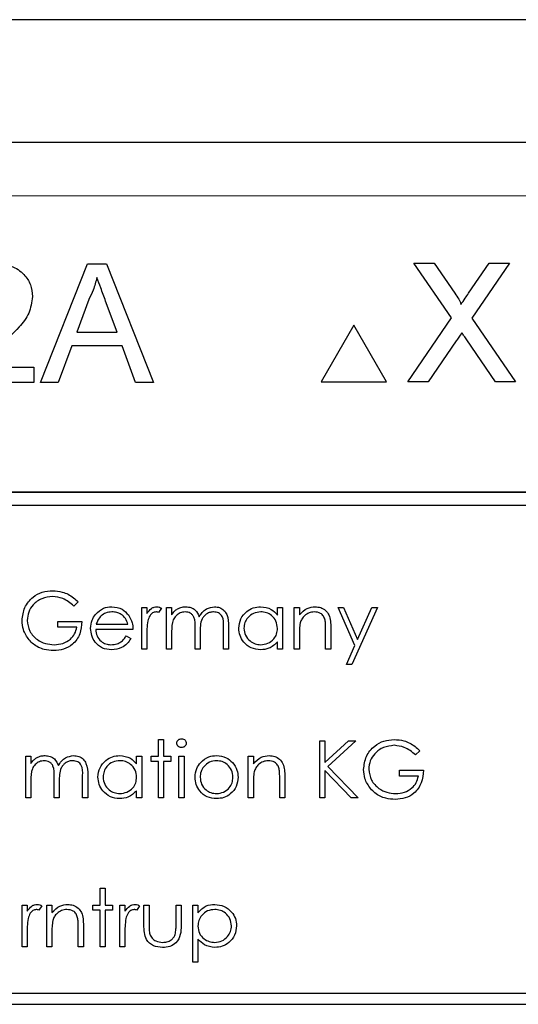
# Model space of a CAD drawing. Header units: millimetres. Extents: x 5 to 418, y 2 to 292.
# Tile 41 of 87: x 108.24 to 109.79, y 198.8 to 201.85. Entities that reach past the tile are written whole.
import ezdxf

# ---------------------------------------------------------------- set-up
doc = ezdxf.new("R2010")
doc.units = ezdxf.units.MM

msp = doc.modelspace()

# ---------------------------------------------------------------- linework, layer by layer
at = {"color": 7, "linetype": 'Continuous', "lineweight": 25}
for p, q in [((119.1328, 201.8508), (103.2306, 201.8508)), ((105.9288, 201.4721), (116.4346, 201.4721)), ((108.309, 200.7283), (108.4546, 201.095)), ((108.4546, 201.095), (108.5129, 201.095)), ((108.5129, 201.095), (108.6585, 200.7283)), ((109.5828, 200.9277), (109.4661, 201.0971)), ((109.4661, 201.0971), (109.5284, 201.0971)), ((109.5284, 201.0971), (109.5924, 201.0042)), ((109.6353, 201.0042), (109.6991, 201.0971)), ((109.7623, 201.0971), (109.6456, 200.9271)), ((109.6991, 201.0971), (109.7623, 201.0971)), ((108.4587, 200.9849), (108.4211, 200.8834)), ((108.5463, 200.8834), (108.5107, 200.9798)), ((109.2795, 200.9054), (109.1784, 200.7304)), ((109.3805, 200.7304), (109.2795, 200.9054)), ((109.4473, 200.7304), (109.5828, 200.9277)), ((109.6456, 200.9271), (109.7811, 200.7304)), ((108.4211, 200.8834), (108.5463, 200.8834)), ((108.4056, 200.8411), (108.3638, 200.7283)), ((108.5619, 200.8411), (108.4056, 200.8411)), ((108.6036, 200.7283), (108.5619, 200.8411)), ((109.5971, 200.8566), (109.5104, 200.7304)), ((109.7187, 200.7304), (109.6295, 200.86)), ((108.1093, 200.7753), (108.2886, 200.7753)), ((108.2886, 200.7753), (108.2886, 200.7283)), ((108.2886, 200.7283), (108.0489, 200.7283)), ((108.3638, 200.7283), (108.309, 200.7283)), ((108.6585, 200.7283), (108.6036, 200.7283)), ((109.1784, 200.7304), (109.3805, 200.7304)), ((109.5104, 200.7304), (109.4473, 200.7304)), ((109.7811, 200.7304), (109.7187, 200.7304)), ((115.3901, 200.3887), (106.9734, 200.3887)), ((115.3901, 200.3876), (106.9734, 200.3876)), ((115.3484, 200.3471), (107.0151, 200.3471)), ((108.4258, 200.0489), (108.4122, 200.036)), ((108.6225, 199.9026), (108.6225, 200.0315)), ((108.6225, 200.0315), (108.6383, 200.0315)), ((108.6383, 200.0315), (108.6383, 200.0125)), ((108.6836, 200.0293), (108.6749, 200.0156)), ((108.6994, 199.9026), (108.6994, 200.0315)), ((108.6994, 200.0315), (108.7152, 200.0315)), ((108.7152, 200.0315), (108.7152, 200.0091)), ((109.0431, 200.0076), (109.0431, 200.0315)), ((109.0431, 200.0315), (109.0589, 200.0315)), ((109.0589, 200.0315), (109.0589, 199.9026)), ((109.0951, 200.0315), (109.111, 200.0315)), ((109.0951, 199.9026), (109.0951, 200.0315)), ((109.111, 200.0315), (109.111, 200.0082)), ((109.2308, 200.0315), (109.2479, 200.0315)), ((109.2829, 199.9136), (109.2308, 200.0315)), ((109.2479, 200.0315), (109.2915, 199.9328)), ((109.3529, 200.0315), (109.2738, 199.8551)), ((109.2915, 199.9328), (109.3358, 200.0315)), ((109.3358, 200.0315), (109.3529, 200.0315)), ((108.3624, 199.9885), (108.4371, 199.9885)), ((108.3624, 199.9704), (108.3624, 199.9885)), ((108.4212, 199.9704), (108.3624, 199.9704)), ((108.5954, 199.9636), (108.48, 199.9636)), ((108.4817, 199.9795), (108.5795, 199.9795)), ((108.7152, 199.9568), (108.7152, 199.9026)), ((108.7876, 199.9026), (108.7876, 199.9681)), ((108.8758, 199.9026), (108.8758, 199.9725)), ((108.8916, 199.9724), (108.8916, 199.9026)), ((109.1924, 199.9026), (109.1924, 199.9632)), ((109.2082, 199.9684), (109.2082, 199.9026)), ((108.5745, 199.9433), (108.5886, 199.9359)), ((108.6383, 199.9459), (108.6383, 199.9026)), ((108.8034, 199.9527), (108.8034, 199.9026)), ((109.0431, 199.9026), (109.0431, 199.9249)), ((109.111, 199.9492), (109.111, 199.9026)), ((108.6383, 199.9026), (108.6225, 199.9026)), ((108.7152, 199.9026), (108.6994, 199.9026)), ((108.8034, 199.9026), (108.7876, 199.9026)), ((108.8916, 199.9026), (108.8758, 199.9026)), ((109.0589, 199.9026), (109.0431, 199.9026)), ((109.111, 199.9026), (109.0951, 199.9026)), ((109.2082, 199.9026), (109.1924, 199.9026)), ((109.2567, 199.8551), (109.2829, 199.9136)), ((109.2738, 199.8551), (109.2567, 199.8551)), ((108.6745, 199.6229), (108.6903, 199.6229)), ((108.6745, 199.5708), (108.6745, 199.6229)), ((108.6903, 199.6229), (108.6903, 199.5708)), ((109.1743, 199.6183), (109.1901, 199.6183)), ((109.1743, 199.4419), (109.1743, 199.6183)), ((109.1901, 199.5512), (109.2636, 199.6183)), ((109.1901, 199.6183), (109.1901, 199.5512)), ((109.2862, 199.6183), (109.1995, 199.5392)), ((109.2636, 199.6183), (109.2862, 199.6183)), ((109.4841, 199.5882), (109.4705, 199.5754)), ((108.2629, 199.5708), (108.2788, 199.5708)), ((108.2629, 199.4419), (108.2629, 199.5708)), ((108.2788, 199.5708), (108.2788, 199.5484)), ((108.6067, 199.547), (108.6067, 199.5708)), ((108.6067, 199.5708), (108.6225, 199.5708)), ((108.6225, 199.5708), (108.6225, 199.4419)), ((108.6519, 199.5708), (108.6745, 199.5708)), ((108.6519, 199.555), (108.6519, 199.5708)), ((108.6903, 199.5708), (108.713, 199.5708)), ((108.713, 199.5708), (108.713, 199.555)), ((108.7378, 199.5708), (108.7537, 199.5708)), ((108.7378, 199.4419), (108.7378, 199.5708)), ((108.7537, 199.5708), (108.7537, 199.4419)), ((108.9527, 199.5708), (108.9685, 199.5708)), ((108.9527, 199.4419), (108.9527, 199.5708)), ((108.9685, 199.5708), (108.9685, 199.5476)), ((108.6745, 199.555), (108.6519, 199.555)), ((108.6745, 199.4419), (108.6745, 199.555)), ((108.6903, 199.555), (108.6903, 199.4419)), ((108.713, 199.555), (108.6903, 199.555)), ((109.1901, 199.5271), (109.1901, 199.4419)), ((109.2719, 199.4419), (109.1901, 199.5271)), ((109.1995, 199.5392), (109.293, 199.4419)), ((109.4208, 199.5279), (109.4954, 199.5279)), ((109.4208, 199.5098), (109.4208, 199.5279)), ((108.3511, 199.4419), (108.3511, 199.5075)), ((108.4393, 199.4419), (108.4393, 199.5118)), ((108.4552, 199.5118), (108.4552, 199.4419)), ((109.0499, 199.4419), (109.0499, 199.5026)), ((109.0657, 199.5078), (109.0657, 199.4419)), ((109.4796, 199.5098), (109.4208, 199.5098)), ((108.2788, 199.4962), (108.2788, 199.4419)), ((108.367, 199.4921), (108.367, 199.4419)), ((108.9685, 199.4885), (108.9685, 199.4419)), ((108.2788, 199.4419), (108.2629, 199.4419)), ((108.367, 199.4419), (108.3511, 199.4419)), ((108.4552, 199.4419), (108.4393, 199.4419)), ((108.6067, 199.4419), (108.6067, 199.4642)), ((108.6225, 199.4419), (108.6067, 199.4419)), ((108.6903, 199.4419), (108.6745, 199.4419)), ((108.7537, 199.4419), (108.7378, 199.4419)), ((108.9685, 199.4419), (108.9527, 199.4419)), ((109.0657, 199.4419), (109.0499, 199.4419)), ((109.1901, 199.4419), (109.1743, 199.4419)), ((109.293, 199.4419), (109.2719, 199.4419)), ((108.4936, 199.1622), (108.5094, 199.1622)), ((108.4936, 199.1102), (108.4936, 199.1622)), ((108.5094, 199.1622), (108.5094, 199.1102)), ((108.2516, 199.1102), (108.2675, 199.1102)), ((108.2516, 198.9813), (108.2516, 199.1102)), ((108.2675, 199.1102), (108.2675, 199.0912)), ((108.3127, 199.108), (108.304, 199.0943)), ((108.3285, 199.1102), (108.3443, 199.1102)), ((108.3285, 198.9813), (108.3285, 199.1102)), ((108.3443, 199.1102), (108.3443, 199.0869)), ((108.471, 199.1102), (108.4936, 199.1102)), ((108.471, 199.0944), (108.471, 199.1102)), ((108.5094, 199.1102), (108.532, 199.1102)), ((108.532, 199.1102), (108.532, 199.0944)), ((108.5547, 199.1102), (108.5705, 199.1102)), ((108.5547, 198.9813), (108.5547, 199.1102)), ((108.5705, 199.1102), (108.5705, 199.0912)), ((108.6157, 199.108), (108.607, 199.0943)), ((108.6293, 199.1102), (108.6451, 199.1102)), ((108.6293, 199.0486), (108.6293, 199.1102)), ((108.6451, 199.1102), (108.6451, 199.0504)), ((108.7288, 199.1102), (108.7446, 199.1102)), ((108.7288, 199.0504), (108.7288, 199.1102)), ((108.7446, 199.1102), (108.7446, 199.0474)), ((108.7808, 199.1102), (108.7966, 199.1102)), ((108.7808, 198.9338), (108.7808, 199.1102)), ((108.7966, 199.1102), (108.7966, 199.0863)), ((108.4936, 199.0944), (108.471, 199.0944)), ((108.4936, 198.9813), (108.4936, 199.0944)), ((108.5094, 199.0944), (108.5094, 198.9813)), ((108.532, 199.0944), (108.5094, 199.0944)), ((108.4258, 198.9813), (108.4258, 199.0419)), ((108.4416, 199.0471), (108.4416, 198.9813)), ((108.2675, 199.0246), (108.2675, 198.9813)), ((108.3443, 199.0279), (108.3443, 198.9813)), ((108.5705, 199.0246), (108.5705, 198.9813)), ((108.2675, 198.9813), (108.2516, 198.9813)), ((108.3443, 198.9813), (108.3285, 198.9813)), ((108.4416, 198.9813), (108.4258, 198.9813)), ((108.5094, 198.9813), (108.4936, 198.9813)), ((108.5705, 198.9813), (108.5547, 198.9813)), ((108.7966, 199.0046), (108.7966, 198.9338)), ((108.7966, 198.9338), (108.7808, 198.9338)), ((110.864, 198.8365), (107.1973, 198.8365)), ((107.1973, 198.8032), (110.864, 198.8032))]:
    msp.add_line(p, q, dxfattribs=at)
at = {"color": 7, "linetype": 'Continuous', "lineweight": 18}
msp.add_line((116.4346, 201.3054), (105.9288, 201.3054), dxfattribs=at)
at = {"color": 7, "linetype": 'Continuous', "lineweight": 25}
for points, knots in [([(108.1711, 201.095), (108.1871, 201.0939), (108.219, 201.0916), (108.2572, 201.0662), (108.2805, 201.0314), (108.2828, 201.0063), (108.2839, 200.9938)], [0, 0, 0, 0, 0.280482, 0.559644, 0.779749, 1, 1, 1, 1]), ([(108.4837, 201.0527), (108.4802, 201.0396), (108.474, 201.0162), (108.4633, 200.9945), (108.4587, 200.9849)], [0, 0, 0, 0, 0.559915, 1, 1, 1, 1]), ([(108.5107, 200.9798), (108.5056, 200.9934), (108.4966, 201.0177), (108.4877, 201.042), (108.4837, 201.0527)], [0, 0, 0, 0, 0.560002, 1, 1, 1, 1]), ([(108.2839, 200.9938), (108.2815, 200.9762), (108.2765, 200.9411), (108.2371, 200.8904), (108.203, 200.8612), (108.1822, 200.8433)], [0, 0, 0, 0, 0.278741, 0.558834, 1, 1, 1, 1]), ([(109.5924, 201.0042), (109.5965, 200.998), (109.6022, 200.9893), (109.6093, 200.9779), (109.6107, 200.9721), (109.6114, 200.9693)], [0, 0, 0, 0, 0.561277, 0.781763, 1, 1, 1, 1]), ([(109.6114, 200.9693), (109.6159, 200.9758), (109.6238, 200.9874), (109.6318, 200.9991), (109.6353, 201.0042)], [0, 0, 0, 0, 0.56, 1, 1, 1, 1]), ([(109.6144, 200.8818), (109.6112, 200.8771), (109.6054, 200.8687), (109.5997, 200.8603), (109.5971, 200.8566)], [0, 0, 0, 0, 0.5600016, 1, 1, 1, 1]), ([(109.6295, 200.86), (109.6266, 200.8641), (109.6216, 200.8713), (109.6166, 200.8786), (109.6144, 200.8818)], [0, 0, 0, 0, 0.56, 1, 1, 1, 1]), ([(108.2516, 199.9909), (108.2534, 200.0047), (108.2568, 200.0323), (108.2822, 200.0633), (108.3139, 200.0809), (108.3356, 200.0826), (108.3465, 200.0835)], [0, 0, 0, 0, 0.27959, 0.559072, 0.779411, 1, 1, 1, 1]), ([(108.3465, 200.0835), (108.3566, 200.0828), (108.3732, 200.0815), (108.3948, 200.0727), (108.4114, 200.0622), (108.421, 200.0533), (108.4258, 200.0489)], [0, 0, 0, 0, 0.339527, 0.559586, 0.779731, 1, 1, 1, 1]), ([(108.346, 200.0654), (108.3348, 200.064), (108.3125, 200.0613), (108.2864, 200.0425), (108.2704, 200.0179), (108.2684, 200.0003), (108.2675, 199.9916)], [0, 0, 0, 0, 0.279847, 0.559555, 0.779847, 1, 1, 1, 1]), ([(108.4122, 200.036), (108.4013, 200.045), (108.3818, 200.061), (108.3569, 200.0641), (108.346, 200.0654)], [0, 0, 0, 0, 0.55984, 1, 1, 1, 1]), ([(108.479, 200.0097), (108.487, 200.0175), (108.5011, 200.0315), (108.5208, 200.033), (108.5294, 200.0337)], [0, 0, 0, 0, 0.558577, 1, 1, 1, 1]), ([(108.5302, 200.0179), (108.5234, 200.0173), (108.5112, 200.0163), (108.5014, 200.009), (108.497, 200.0058)], [0, 0, 0, 0, 0.559458, 1, 1, 1, 1]), ([(108.5294, 200.0337), (108.5409, 200.0324), (108.5614, 200.03), (108.5752, 200.015), (108.5813, 200.0084)], [0, 0, 0, 0, 0.5589188, 1, 1, 1, 1]), ([(108.5795, 199.9795), (108.5776, 199.9856), (108.5737, 199.9978), (108.5602, 200.01), (108.5452, 200.0167), (108.5352, 200.0175), (108.5302, 200.0179)], [0, 0, 0, 0, 0.280138, 0.559194, 0.779598, 1, 1, 1, 1]), ([(108.6383, 200.0125), (108.6428, 200.0186), (108.6489, 200.027), (108.661, 200.033), (108.6669, 200.0335), (108.6698, 200.0337)], [0, 0, 0, 0, 0.5587877, 0.7794811, 1, 1, 1, 1]), ([(108.6668, 200.0179), (108.663, 200.0171), (108.6556, 200.0155), (108.646, 200.0051), (108.643, 199.9958), (108.6412, 199.9901)], [0, 0, 0, 0, 0.278336, 0.558768, 1, 1, 1, 1]), ([(108.6749, 200.0156), (108.6734, 200.0163), (108.6708, 200.0175), (108.668, 200.0178), (108.6668, 200.0179)], [0, 0, 0, 0, 0.5603957, 1, 1, 1, 1]), ([(108.6698, 200.0337), (108.6725, 200.0334), (108.6774, 200.0328), (108.6817, 200.0304), (108.6836, 200.0293)], [0, 0, 0, 0, 0.559243, 1, 1, 1, 1]), ([(108.7152, 200.0091), (108.7181, 200.013), (108.7232, 200.0199), (108.7301, 200.025), (108.7331, 200.0272)], [0, 0, 0, 0, 0.560148, 1, 1, 1, 1]), ([(108.7569, 200.0179), (108.7517, 200.0173), (108.7413, 200.0159), (108.7282, 200.0066), (108.7155, 199.9873), (108.7153, 199.9694), (108.7152, 199.9568)], [0, 0, 0, 0, 0.186544, 0.37335, 0.56013, 1, 1, 1, 1]), ([(108.7331, 200.0272), (108.7378, 200.0293), (108.7463, 200.033), (108.7556, 200.0335), (108.7597, 200.0337)], [0, 0, 0, 0, 0.559743, 1, 1, 1, 1]), ([(108.7876, 199.9681), (108.7881, 199.9797), (108.7887, 199.9942), (108.7798, 200.0087), (108.771, 200.0161), (108.7625, 200.0172), (108.7569, 200.0179)], [0, 0, 0, 0, 0.500537, 0.625897, 0.751368, 1, 1, 1, 1]), ([(108.7597, 200.0337), (108.7648, 200.0332), (108.7751, 200.0322), (108.792, 200.0227), (108.7974, 200.0102), (108.8007, 200.0026)], [0, 0, 0, 0, 0.280809, 0.561507, 1, 1, 1, 1]), ([(108.8007, 200.0026), (108.8036, 200.0073), (108.8095, 200.0168), (108.825, 200.03), (108.8393, 200.0323), (108.848, 200.0337)], [0, 0, 0, 0, 0.281263, 0.562094, 1, 1, 1, 1]), ([(108.8452, 200.0179), (108.8415, 200.0176), (108.8342, 200.0171), (108.8241, 200.0122), (108.8156, 200.0052), (108.8032, 199.9868), (108.8033, 199.9678), (108.8034, 199.9527)], [0, 0, 0, 0, 0.125317, 0.250662, 0.376086, 0.501515, 1, 1, 1, 1]), ([(108.8758, 199.9725), (108.8761, 199.9835), (108.8766, 199.9972), (108.8671, 200.0101), (108.8585, 200.0164), (108.8505, 200.0173), (108.8452, 200.0179)], [0, 0, 0, 0, 0.499445, 0.624933, 0.750561, 1, 1, 1, 1]), ([(108.848, 200.0337), (108.8533, 200.0333), (108.864, 200.0323), (108.8779, 200.0233), (108.8912, 200.0036), (108.8914, 199.9853), (108.8916, 199.9724)], [0, 0, 0, 0, 0.186885, 0.373579, 0.560268, 1, 1, 1, 1]), ([(108.9233, 199.9674), (108.9245, 199.9773), (108.9269, 199.997), (108.9456, 200.0185), (108.9677, 200.0318), (108.9832, 200.0331), (108.991, 200.0337)], [0, 0, 0, 0, 0.279413, 0.559191, 0.779548, 1, 1, 1, 1]), ([(108.9912, 200.0179), (108.9836, 200.017), (108.9685, 200.0153), (108.9513, 200.0018), (108.941, 199.985), (108.9397, 199.9731), (108.9391, 199.9672)], [0, 0, 0, 0, 0.279767, 0.559291, 0.779719, 1, 1, 1, 1]), ([(108.991, 200.0337), (109.0026, 200.0324), (109.0234, 200.0301), (109.0371, 200.0145), (109.0431, 200.0076)], [0, 0, 0, 0, 0.559062, 1, 1, 1, 1]), ([(109.0431, 199.9668), (109.0423, 199.9744), (109.0406, 199.9897), (109.0263, 200.0065), (109.0092, 200.0165), (108.9972, 200.0174), (108.9912, 200.0179)], [0, 0, 0, 0, 0.27966, 0.55921, 0.779487, 1, 1, 1, 1]), ([(109.111, 200.0082), (109.1185, 200.0163), (109.1319, 200.0308), (109.1514, 200.0329), (109.16, 200.0337)], [0, 0, 0, 0, 0.559141, 1, 1, 1, 1]), ([(109.1572, 200.0179), (109.1517, 200.0173), (109.1405, 200.0162), (109.1274, 200.0071), (109.1178, 199.9962), (109.1149, 199.9879), (109.1134, 199.9838)], [0, 0, 0, 0, 0.279553, 0.559373, 0.779703, 1, 1, 1, 1]), ([(109.1905, 199.9925), (109.1892, 199.9967), (109.1867, 200.0048), (109.1752, 200.0161), (109.1641, 200.0172), (109.1572, 200.0179)], [0, 0, 0, 0, 0.281192, 0.561331, 1, 1, 1, 1]), ([(109.16, 200.0337), (109.1658, 200.0332), (109.1773, 200.0322), (109.1925, 200.0229), (109.2079, 200.0023), (109.2081, 199.9824), (109.2082, 199.9684)], [0, 0, 0, 0, 0.187021, 0.37389, 0.56061, 1, 1, 1, 1]), ([(108.2733, 199.9314), (108.2663, 199.9415), (108.2538, 199.9595), (108.2523, 199.9813), (108.2516, 199.9909)], [0, 0, 0, 0, 0.559317, 1, 1, 1, 1]), ([(108.2675, 199.9916), (108.2693, 199.9799), (108.2729, 199.9566), (108.2963, 199.9319), (108.3235, 199.9183), (108.3419, 199.9169), (108.3511, 199.9162)], [0, 0, 0, 0, 0.279061, 0.558584, 0.779236, 1, 1, 1, 1]), ([(108.4371, 199.9885), (108.436, 199.9752), (108.4338, 199.9486), (108.4115, 199.9172), (108.381, 199.9002), (108.3601, 199.8988), (108.3497, 199.8981)], [0, 0, 0, 0, 0.280351, 0.559367, 0.779371, 1, 1, 1, 1]), ([(108.4642, 199.9667), (108.465, 199.9754), (108.4664, 199.9911), (108.4752, 200.004), (108.479, 200.0097)], [0, 0, 0, 0, 0.559427, 1, 1, 1, 1]), ([(108.497, 200.0058), (108.4932, 200.0015), (108.4863, 199.9937), (108.4831, 199.9838), (108.4817, 199.9795)], [0, 0, 0, 0, 0.558795, 1, 1, 1, 1]), ([(108.5813, 200.0084), (108.5859, 200.0006), (108.5941, 199.9867), (108.595, 199.9707), (108.5954, 199.9636)], [0, 0, 0, 0, 0.5588968, 1, 1, 1, 1]), ([(108.6412, 199.9901), (108.6401, 199.9819), (108.6382, 199.9672), (108.6383, 199.9524), (108.6383, 199.9459)], [0, 0, 0, 0, 0.559636, 1, 1, 1, 1]), ([(109.1924, 199.9632), (109.1924, 199.9687), (109.1925, 199.9785), (109.1911, 199.9883), (109.1905, 199.9925)], [0, 0, 0, 0, 0.560255, 1, 1, 1, 1]), ([(108.3511, 199.9162), (108.3602, 199.9169), (108.3783, 199.9182), (108.4007, 199.9314), (108.4162, 199.9495), (108.4195, 199.9634), (108.4212, 199.9704)], [0, 0, 0, 0, 0.280254, 0.559912, 0.779941, 1, 1, 1, 1]), ([(108.529, 199.9003), (108.5192, 199.9012), (108.4997, 199.903), (108.4786, 199.9218), (108.4663, 199.9438), (108.4649, 199.9591), (108.4642, 199.9667)], [0, 0, 0, 0, 0.279885, 0.558859, 0.779462, 1, 1, 1, 1]), ([(108.48, 199.9636), (108.4808, 199.9567), (108.4825, 199.9427), (108.4949, 199.9269), (108.5106, 199.9175), (108.5216, 199.9166), (108.5271, 199.9162)], [0, 0, 0, 0, 0.279963, 0.559359, 0.779526, 1, 1, 1, 1]), ([(108.9905, 199.9003), (108.9806, 199.9015), (108.9607, 199.9038), (108.9388, 199.922), (108.9253, 199.944), (108.9239, 199.9596), (108.9233, 199.9674)], [0, 0, 0, 0, 0.279573, 0.559333, 0.779589, 1, 1, 1, 1]), ([(108.9391, 199.9672), (108.9402, 199.9597), (108.9423, 199.9446), (108.9562, 199.9278), (108.9732, 199.9179), (108.9851, 199.9167), (108.991, 199.9162)], [0, 0, 0, 0, 0.2794286, 0.5591463, 0.7795701, 1, 1, 1, 1]), ([(108.991, 199.9162), (108.9986, 199.9171), (109.0137, 199.9189), (109.0313, 199.9318), (109.0416, 199.9489), (109.0426, 199.9608), (109.0431, 199.9668)], [0, 0, 0, 0, 0.279822, 0.559387, 0.779603, 1, 1, 1, 1]), ([(109.1134, 199.9838), (109.1125, 199.9774), (109.1109, 199.9659), (109.111, 199.9543), (109.111, 199.9492)], [0, 0, 0, 0, 0.5596576, 1, 1, 1, 1]), ([(108.3497, 199.8981), (108.3399, 199.8986), (108.3237, 199.8996), (108.3026, 199.9075), (108.2863, 199.9176), (108.2776, 199.9268), (108.2733, 199.9314)], [0, 0, 0, 0, 0.339789, 0.559872, 0.779908, 1, 1, 1, 1]), ([(108.5271, 199.9162), (108.5336, 199.9168), (108.5443, 199.9178), (108.5579, 199.9243), (108.5673, 199.9329), (108.5721, 199.9398), (108.5745, 199.9433)], [0, 0, 0, 0, 0.339465, 0.559626, 0.779498, 1, 1, 1, 1]), ([(108.5886, 199.9359), (108.585, 199.9301), (108.5778, 199.9184), (108.5575, 199.9034), (108.5398, 199.9015), (108.529, 199.9003)], [0, 0, 0, 0, 0.280919, 0.561407, 1, 1, 1, 1]), ([(109.0431, 199.9249), (109.0348, 199.917), (109.0198, 199.9028), (108.9995, 199.9011), (108.9905, 199.9003)], [0, 0, 0, 0, 0.5587633, 1, 1, 1, 1]), ([(108.731, 199.6115), (108.7313, 199.6136), (108.7319, 199.6177), (108.736, 199.6221), (108.7408, 199.6247), (108.744, 199.625), (108.7457, 199.6251)], [0, 0, 0, 0, 0.279289, 0.558897, 0.779452, 1, 1, 1, 1]), ([(108.7457, 199.6251), (108.7478, 199.6249), (108.752, 199.6245), (108.7568, 199.6209), (108.7599, 199.6164), (108.7603, 199.6131), (108.7604, 199.6115)], [0, 0, 0, 0, 0.279869, 0.559866, 0.779911, 1, 1, 1, 1]), ([(109.31, 199.5302), (109.3117, 199.544), (109.3152, 199.5717), (109.3406, 199.6027), (109.3722, 199.6202), (109.3939, 199.622), (109.4048, 199.6229)], [0, 0, 0, 0, 0.27959, 0.559072, 0.779411, 1, 1, 1, 1]), ([(109.4048, 199.6229), (109.4149, 199.6221), (109.4316, 199.6209), (109.4531, 199.612), (109.4697, 199.6015), (109.4793, 199.5927), (109.4841, 199.5882)], [0, 0, 0, 0, 0.339527, 0.559586, 0.779731, 1, 1, 1, 1]), ([(108.7457, 199.598), (108.7436, 199.5982), (108.7395, 199.5986), (108.7347, 199.6022), (108.7316, 199.6066), (108.7312, 199.6098), (108.731, 199.6115)], [0, 0, 0, 0, 0.279784, 0.559698, 0.779921, 1, 1, 1, 1]), ([(108.7604, 199.6115), (108.7601, 199.6094), (108.7595, 199.6052), (108.7553, 199.6009), (108.7506, 199.5983), (108.7473, 199.5981), (108.7457, 199.598)], [0, 0, 0, 0, 0.27916, 0.558862, 0.779356, 1, 1, 1, 1]), ([(109.4043, 199.6048), (109.3931, 199.6034), (109.3708, 199.6007), (109.3448, 199.5819), (109.3288, 199.5572), (109.3268, 199.5397), (109.3258, 199.5309)], [0, 0, 0, 0, 0.2798474, 0.5595549, 0.7798473, 1, 1, 1, 1]), ([(109.4705, 199.5754), (109.4596, 199.5843), (109.4401, 199.6004), (109.4153, 199.6034), (109.4043, 199.6048)], [0, 0, 0, 0, 0.5598397, 1, 1, 1, 1]), ([(108.2788, 199.5484), (108.2816, 199.5523), (108.2867, 199.5592), (108.2936, 199.5643), (108.2966, 199.5666)], [0, 0, 0, 0, 0.560148, 1, 1, 1, 1]), ([(108.2966, 199.5666), (108.3014, 199.5687), (108.3099, 199.5724), (108.3191, 199.5729), (108.3232, 199.5731)], [0, 0, 0, 0, 0.559743, 1, 1, 1, 1]), ([(108.3232, 199.5731), (108.3284, 199.5726), (108.3387, 199.5715), (108.3555, 199.5621), (108.3609, 199.5496), (108.3642, 199.542)], [0, 0, 0, 0, 0.280809, 0.561507, 1, 1, 1, 1]), ([(108.3642, 199.542), (108.3672, 199.5467), (108.373, 199.5561), (108.3885, 199.5694), (108.4028, 199.5717), (108.4115, 199.5731)], [0, 0, 0, 0, 0.281263, 0.562094, 1, 1, 1, 1]), ([(108.4115, 199.5731), (108.4169, 199.5726), (108.4276, 199.5716), (108.4415, 199.5627), (108.4547, 199.543), (108.455, 199.5246), (108.4552, 199.5118)], [0, 0, 0, 0, 0.186885, 0.373579, 0.560268, 1, 1, 1, 1]), ([(108.4868, 199.5067), (108.488, 199.5166), (108.4905, 199.5364), (108.5092, 199.5579), (108.5312, 199.5711), (108.5467, 199.5724), (108.5545, 199.5731)], [0, 0, 0, 0, 0.2794126, 0.5591913, 0.7795483, 1, 1, 1, 1]), ([(108.5545, 199.5731), (108.5661, 199.5718), (108.587, 199.5694), (108.6006, 199.5539), (108.6067, 199.547)], [0, 0, 0, 0, 0.559062, 1, 1, 1, 1]), ([(108.8052, 199.5518), (108.8132, 199.5587), (108.8275, 199.571), (108.8461, 199.5725), (108.8544, 199.5731)], [0, 0, 0, 0, 0.55888, 1, 1, 1, 1]), ([(108.8544, 199.5731), (108.8648, 199.572), (108.8835, 199.5701), (108.8973, 199.5574), (108.9033, 199.5519)], [0, 0, 0, 0, 0.559182, 1, 1, 1, 1]), ([(108.9685, 199.5476), (108.976, 199.5557), (108.9895, 199.5702), (109.0089, 199.5722), (109.0175, 199.5731)], [0, 0, 0, 0, 0.5591406, 1, 1, 1, 1]), ([(109.0175, 199.5731), (109.0233, 199.5726), (109.0349, 199.5716), (109.05, 199.5623), (109.0654, 199.5417), (109.0656, 199.5218), (109.0657, 199.5078)], [0, 0, 0, 0, 0.187021, 0.37389, 0.56061, 1, 1, 1, 1]), ([(108.3205, 199.5573), (108.3153, 199.5566), (108.3049, 199.5553), (108.2918, 199.5459), (108.279, 199.5266), (108.2789, 199.5087), (108.2788, 199.4962)], [0, 0, 0, 0, 0.186544, 0.37335, 0.56013, 1, 1, 1, 1]), ([(108.3511, 199.5075), (108.3516, 199.5191), (108.3522, 199.5335), (108.3434, 199.5481), (108.3346, 199.5554), (108.3261, 199.5565), (108.3205, 199.5573)], [0, 0, 0, 0, 0.500537, 0.625897, 0.751368, 1, 1, 1, 1]), ([(108.4088, 199.5573), (108.4051, 199.557), (108.3978, 199.5564), (108.3877, 199.5516), (108.3792, 199.5446), (108.3667, 199.5261), (108.3669, 199.5072), (108.367, 199.4921)], [0, 0, 0, 0, 0.125317, 0.250662, 0.376086, 0.501515, 1, 1, 1, 1]), ([(108.4393, 199.5118), (108.4397, 199.5228), (108.4401, 199.5366), (108.4307, 199.5494), (108.422, 199.5558), (108.4141, 199.5567), (108.4088, 199.5573)], [0, 0, 0, 0, 0.499445, 0.624933, 0.750561, 1, 1, 1, 1]), ([(108.5547, 199.5573), (108.5472, 199.5564), (108.5321, 199.5546), (108.5149, 199.5412), (108.5046, 199.5243), (108.5033, 199.5125), (108.5026, 199.5066)], [0, 0, 0, 0, 0.279767, 0.559291, 0.779719, 1, 1, 1, 1]), ([(108.6067, 199.5061), (108.6058, 199.5137), (108.6041, 199.529), (108.5899, 199.5458), (108.5727, 199.5558), (108.5607, 199.5568), (108.5547, 199.5573)], [0, 0, 0, 0, 0.27966, 0.55921, 0.779487, 1, 1, 1, 1]), ([(108.7876, 199.506), (108.7885, 199.5155), (108.7902, 199.5325), (108.8006, 199.5459), (108.8052, 199.5518)], [0, 0, 0, 0, 0.559285, 1, 1, 1, 1]), ([(108.8543, 199.5573), (108.8468, 199.5564), (108.8317, 199.5545), (108.8152, 199.5404), (108.8049, 199.5237), (108.8039, 199.5119), (108.8034, 199.5059)], [0, 0, 0, 0, 0.2794842, 0.5592561, 0.7795472, 1, 1, 1, 1]), ([(108.9052, 199.5059), (108.9043, 199.5135), (108.9026, 199.5286), (108.8886, 199.5451), (108.8721, 199.5556), (108.8602, 199.5567), (108.8543, 199.5573)], [0, 0, 0, 0, 0.279586, 0.559398, 0.779653, 1, 1, 1, 1]), ([(108.9033, 199.5519), (108.909, 199.5442), (108.9192, 199.5305), (108.9205, 199.5135), (108.921, 199.506)], [0, 0, 0, 0, 0.559216, 1, 1, 1, 1]), ([(109.0148, 199.5573), (109.0092, 199.5567), (108.998, 199.5555), (108.9849, 199.5465), (108.9754, 199.5356), (108.9724, 199.5273), (108.9709, 199.5231)], [0, 0, 0, 0, 0.279553, 0.559373, 0.779703, 1, 1, 1, 1]), ([(109.048, 199.5319), (109.0468, 199.536), (109.0442, 199.5442), (109.0328, 199.5555), (109.0216, 199.5566), (109.0148, 199.5573)], [0, 0, 0, 0, 0.281192, 0.561331, 1, 1, 1, 1]), ([(109.0499, 199.5026), (109.0499, 199.5081), (109.05, 199.5179), (109.0486, 199.5276), (109.048, 199.5319)], [0, 0, 0, 0, 0.560255, 1, 1, 1, 1]), ([(109.3316, 199.4708), (109.3246, 199.4809), (109.3122, 199.4989), (109.3106, 199.5206), (109.31, 199.5302)], [0, 0, 0, 0, 0.559317, 1, 1, 1, 1]), ([(109.3258, 199.5309), (109.3276, 199.5192), (109.3312, 199.4959), (109.3546, 199.4713), (109.3818, 199.4577), (109.4002, 199.4562), (109.4094, 199.4555)], [0, 0, 0, 0, 0.279061, 0.558584, 0.779236, 1, 1, 1, 1]), ([(109.4954, 199.5279), (109.4943, 199.5146), (109.4921, 199.488), (109.4698, 199.4565), (109.4393, 199.4396), (109.4185, 199.4381), (109.408, 199.4374)], [0, 0, 0, 0, 0.2803512, 0.5593674, 0.7793709, 1, 1, 1, 1]), ([(108.554, 199.4397), (108.5441, 199.4408), (108.5243, 199.4432), (108.5024, 199.4614), (108.4888, 199.4834), (108.4875, 199.499), (108.4868, 199.5067)], [0, 0, 0, 0, 0.279573, 0.559333, 0.779589, 1, 1, 1, 1]), ([(108.5026, 199.5066), (108.5037, 199.499), (108.5058, 199.484), (108.5197, 199.4672), (108.5368, 199.4572), (108.5487, 199.4561), (108.5546, 199.4555)], [0, 0, 0, 0, 0.2794286, 0.5591463, 0.7795701, 1, 1, 1, 1]), ([(108.5546, 199.4555), (108.5621, 199.4564), (108.5772, 199.4582), (108.5949, 199.4712), (108.6051, 199.4882), (108.6061, 199.5001), (108.6067, 199.5061)], [0, 0, 0, 0, 0.279822, 0.559387, 0.779603, 1, 1, 1, 1]), ([(108.8544, 199.4397), (108.8445, 199.4407), (108.8247, 199.4427), (108.803, 199.461), (108.7897, 199.4829), (108.7883, 199.4983), (108.7876, 199.506)], [0, 0, 0, 0, 0.279776, 0.559179, 0.779592, 1, 1, 1, 1]), ([(108.8034, 199.5059), (108.8044, 199.4985), (108.8062, 199.4836), (108.8197, 199.4667), (108.8367, 199.4571), (108.8484, 199.456), (108.8543, 199.4555)], [0, 0, 0, 0, 0.279618, 0.559167, 0.779512, 1, 1, 1, 1]), ([(108.8543, 199.4555), (108.8618, 199.4564), (108.8767, 199.4581), (108.8936, 199.4715), (108.9035, 199.4883), (108.9046, 199.5001), (108.9052, 199.5059)], [0, 0, 0, 0, 0.279745, 0.559113, 0.779606, 1, 1, 1, 1]), ([(108.921, 199.506), (108.9198, 199.4962), (108.9174, 199.4766), (108.8996, 199.4546), (108.8775, 199.4414), (108.8621, 199.4403), (108.8544, 199.4397)], [0, 0, 0, 0, 0.279521, 0.559381, 0.779507, 1, 1, 1, 1]), ([(108.9709, 199.5231), (108.97, 199.5167), (108.9685, 199.5052), (108.9685, 199.4936), (108.9685, 199.4885)], [0, 0, 0, 0, 0.559658, 1, 1, 1, 1]), ([(109.4094, 199.4555), (109.4185, 199.4562), (109.4367, 199.4576), (109.459, 199.4707), (109.4745, 199.4888), (109.4779, 199.5028), (109.4796, 199.5098)], [0, 0, 0, 0, 0.280254, 0.559912, 0.779941, 1, 1, 1, 1]), ([(109.408, 199.4374), (109.3982, 199.438), (109.3821, 199.4389), (109.3609, 199.4469), (109.3446, 199.4569), (109.3359, 199.4661), (109.3316, 199.4708)], [0, 0, 0, 0, 0.339789, 0.559872, 0.779908, 1, 1, 1, 1]), ([(108.6067, 199.4642), (108.5983, 199.4563), (108.5834, 199.4421), (108.563, 199.4404), (108.554, 199.4397)], [0, 0, 0, 0, 0.558763, 1, 1, 1, 1]), ([(108.2675, 199.0912), (108.2719, 199.0973), (108.2781, 199.1057), (108.2902, 199.1117), (108.296, 199.1122), (108.2989, 199.1125)], [0, 0, 0, 0, 0.558788, 0.779481, 1, 1, 1, 1]), ([(108.2989, 199.1125), (108.3016, 199.1121), (108.3065, 199.1115), (108.3108, 199.1091), (108.3127, 199.108)], [0, 0, 0, 0, 0.559243, 1, 1, 1, 1]), ([(108.3443, 199.0869), (108.3519, 199.095), (108.3653, 199.1095), (108.3848, 199.1116), (108.3934, 199.1125)], [0, 0, 0, 0, 0.559141, 1, 1, 1, 1]), ([(108.3934, 199.1125), (108.3992, 199.1119), (108.4107, 199.1109), (108.4259, 199.1016), (108.4413, 199.0811), (108.4415, 199.0611), (108.4416, 199.0471)], [0, 0, 0, 0, 0.187021, 0.37389, 0.56061, 1, 1, 1, 1]), ([(108.5705, 199.0912), (108.5749, 199.0973), (108.5811, 199.1057), (108.5932, 199.1117), (108.599, 199.1122), (108.6019, 199.1125)], [0, 0, 0, 0, 0.558788, 0.779481, 1, 1, 1, 1]), ([(108.6019, 199.1125), (108.6047, 199.1121), (108.6096, 199.1115), (108.6138, 199.1091), (108.6157, 199.108)], [0, 0, 0, 0, 0.5592431, 1, 1, 1, 1]), ([(108.7966, 199.0863), (108.8046, 199.0948), (108.819, 199.1099), (108.8396, 199.1117), (108.8487, 199.1125)], [0, 0, 0, 0, 0.558418, 1, 1, 1, 1]), ([(108.8487, 199.1125), (108.8586, 199.1113), (108.8784, 199.1091), (108.9004, 199.0911), (108.9143, 199.0694), (108.9158, 199.0539), (108.9165, 199.0461)], [0, 0, 0, 0, 0.279627, 0.559432, 0.779703, 1, 1, 1, 1]), ([(108.2959, 199.0966), (108.2922, 199.0958), (108.2847, 199.0942), (108.2751, 199.0838), (108.2721, 199.0745), (108.2703, 199.0688)], [0, 0, 0, 0, 0.2783358, 0.5587681, 1, 1, 1, 1]), ([(108.304, 199.0943), (108.3025, 199.095), (108.3, 199.0962), (108.2971, 199.0965), (108.2959, 199.0966)], [0, 0, 0, 0, 0.560396, 1, 1, 1, 1]), ([(108.3906, 199.0966), (108.385, 199.096), (108.3739, 199.0949), (108.3608, 199.0858), (108.3512, 199.0749), (108.3483, 199.0666), (108.3468, 199.0625)], [0, 0, 0, 0, 0.279553, 0.559373, 0.779703, 1, 1, 1, 1]), ([(108.4239, 199.0713), (108.4226, 199.0754), (108.4201, 199.0835), (108.4086, 199.0948), (108.3975, 199.0959), (108.3906, 199.0966)], [0, 0, 0, 0, 0.281192, 0.561331, 1, 1, 1, 1]), ([(108.4258, 199.0419), (108.4258, 199.0474), (108.4259, 199.0573), (108.4245, 199.067), (108.4239, 199.0713)], [0, 0, 0, 0, 0.560255, 1, 1, 1, 1]), ([(108.5989, 199.0966), (108.5952, 199.0958), (108.5877, 199.0942), (108.5781, 199.0838), (108.5751, 199.0745), (108.5733, 199.0688)], [0, 0, 0, 0, 0.278336, 0.558768, 1, 1, 1, 1]), ([(108.607, 199.0943), (108.6056, 199.095), (108.603, 199.0962), (108.6002, 199.0965), (108.5989, 199.0966)], [0, 0, 0, 0, 0.560396, 1, 1, 1, 1]), ([(108.8486, 199.0966), (108.8409, 199.0958), (108.8257, 199.0942), (108.8085, 199.0805), (108.7981, 199.0635), (108.7971, 199.0515), (108.7966, 199.0455)], [0, 0, 0, 0, 0.279747, 0.559315, 0.779515, 1, 1, 1, 1]), ([(108.9006, 199.0459), (108.8996, 199.0534), (108.8975, 199.0685), (108.8836, 199.0853), (108.8664, 199.095), (108.8545, 199.0961), (108.8486, 199.0966)], [0, 0, 0, 0, 0.279387, 0.559092, 0.779508, 1, 1, 1, 1]), ([(108.2703, 199.0688), (108.2692, 199.0606), (108.2674, 199.0459), (108.2674, 199.0311), (108.2675, 199.0246)], [0, 0, 0, 0, 0.559636, 1, 1, 1, 1]), ([(108.3468, 199.0625), (108.3459, 199.0561), (108.3443, 199.0446), (108.3443, 199.033), (108.3443, 199.0279)], [0, 0, 0, 0, 0.559658, 1, 1, 1, 1]), ([(108.5733, 199.0688), (108.5723, 199.0606), (108.5704, 199.0459), (108.5705, 199.0311), (108.5705, 199.0246)], [0, 0, 0, 0, 0.559636, 1, 1, 1, 1]), ([(108.6871, 198.979), (108.6772, 198.9798), (108.6577, 198.9814), (108.6303, 199.0071), (108.6297, 199.0329), (108.6293, 199.0486)], [0, 0, 0, 0, 0.28097, 0.559785, 1, 1, 1, 1]), ([(108.6451, 199.0504), (108.6451, 199.0447), (108.6451, 199.0346), (108.6468, 199.0246), (108.6476, 199.0203)], [0, 0, 0, 0, 0.560377, 1, 1, 1, 1]), ([(108.7446, 199.0474), (108.7445, 199.0378), (108.7442, 199.0187), (108.7318, 198.9935), (108.7097, 198.9805), (108.6946, 198.9795), (108.6871, 198.979)], [0, 0, 0, 0, 0.281501, 0.559646, 0.779298, 1, 1, 1, 1]), ([(108.7262, 199.019), (108.7271, 199.0248), (108.7289, 199.0352), (108.7288, 199.0458), (108.7288, 199.0504)], [0, 0, 0, 0, 0.559371, 1, 1, 1, 1]), ([(108.7966, 199.0455), (108.7975, 199.0378), (108.7991, 199.0226), (108.8136, 199.0059), (108.831, 198.9966), (108.8429, 198.9954), (108.8488, 198.9949)], [0, 0, 0, 0, 0.279654, 0.558875, 0.779455, 1, 1, 1, 1]), ([(108.8488, 198.9949), (108.8564, 198.9958), (108.8714, 198.9977), (108.8884, 199.0114), (108.8987, 199.0282), (108.9, 199.04), (108.9006, 199.0459)], [0, 0, 0, 0, 0.279628, 0.559247, 0.779775, 1, 1, 1, 1]), ([(108.9165, 199.0461), (108.9153, 199.0362), (108.913, 199.0163), (108.8946, 198.9945), (108.8726, 198.9811), (108.857, 198.9797), (108.8492, 198.979)], [0, 0, 0, 0, 0.27954, 0.559273, 0.779559, 1, 1, 1, 1]), ([(108.6476, 199.0203), (108.6496, 199.0159), (108.6535, 199.0073), (108.6677, 198.997), (108.6798, 198.9957), (108.6872, 198.9949)], [0, 0, 0, 0, 0.280117, 0.560544, 1, 1, 1, 1]), ([(108.6872, 198.9949), (108.6918, 198.9951), (108.7009, 198.9957), (108.7127, 199.0012), (108.7216, 199.0092), (108.7246, 199.0157), (108.7262, 199.019)], [0, 0, 0, 0, 0.28027, 0.560007, 0.780074, 1, 1, 1, 1]), ([(108.8492, 198.979), (108.8377, 198.9806), (108.8172, 198.9833), (108.8029, 198.9981), (108.7966, 199.0046)], [0, 0, 0, 0, 0.558466, 1, 1, 1, 1])]:
    msp.add_open_spline(points, degree=3, knots=knots, dxfattribs=at)

doc.saveas('drawing.dxf')
